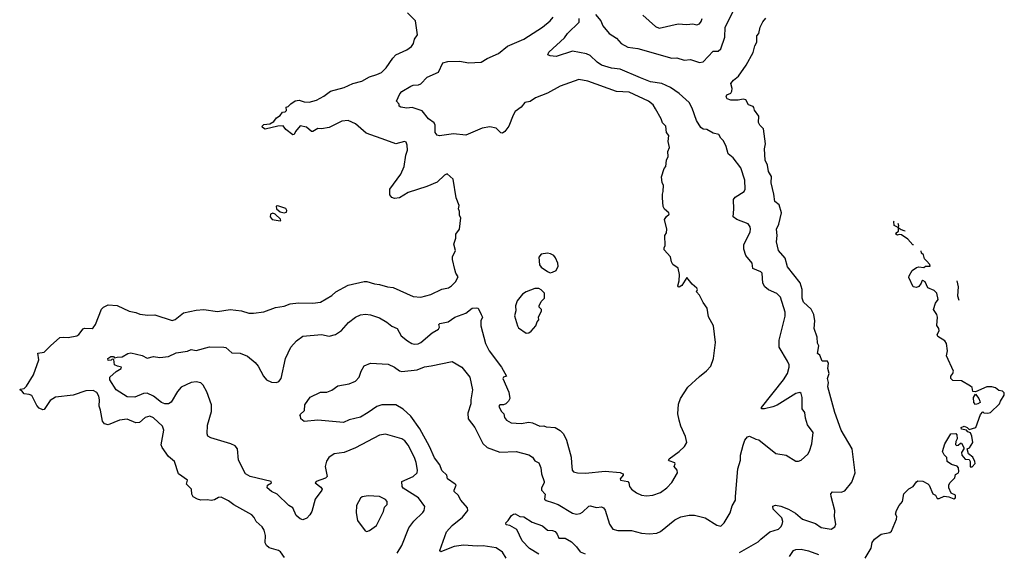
# Model space of a CAD drawing. Extents: x 1863118 to 1989590, y 394482 to 532474.
# Tile 184 of 215: x 1965559 to 1973405, y 472431 to 476675. Entities that reach past the tile are written whole.
import ezdxf

# ---------------------------------------------------------------- set-up
doc = ezdxf.new("R2010")
doc.units = 0

msp = doc.modelspace()

# ---------------------------------------------------------------- linework, layer by layer
at = {"layer": '0CON20XD'}
for points in [[(1970147.8, 476715), (1970188.6, 476665), (1970205, 476626.7), (1970255.5, 476565.5), (1970285, 476547.1), (1970315, 476528), (1970351.2, 476485), (1970405, 476456.7), (1970485, 476445.8), (1970755, 476368.9), (1970795, 476370), (1970855, 476351.5), (1970905, 476357.5), (1970975, 476334.5), (1971005, 476339.5), (1971084.2, 476425), (1971125, 476424.2), (1971146.4, 476443.6), (1971177.8, 476535), (1971181.2, 476615), (1971264, 476776)], [(1967669.7, 472389.7), (1967637.1, 472435), (1967621.2, 472445), (1967547.3, 472467.3), (1967524.5, 472484.5), (1967515.8, 472505), (1967516.7, 472565), (1967507, 472607), (1967490.6, 472635), (1967441.9, 472675), (1967428.3, 472708.3), (1967409.5, 472729.5), (1967265, 472809.2), (1967222.1, 472842.1), (1967165, 472870), (1967143, 472867), (1967111.7, 472848.3), (1967085, 472843.3), (1967055, 472850), (1967003, 472847), (1966975, 472853.8), (1966942.3, 472872.3), (1966930, 472895), (1966928.8, 472935), (1966886.7, 472975), (1966896.7, 473005), (1966823.3, 473055), (1966793.6, 473153.6), (1966744.3, 473195), (1966692.9, 473265), (1966687.3, 473287.3), (1966707.1, 473405), (1966695.8, 473435), (1966625, 473501.1), (1966595, 473515.6), (1966558.8, 473505), (1966514.3, 473465.7), (1966485, 473463.1), (1966415, 473490.6), (1966355, 473484.4), (1966265, 473446.7), (1966233.7, 473453.7), (1966218.9, 473475), (1966203.5, 473563.5), (1966191.2, 473595), (1966195.5, 473645), (1966190, 473675), (1966172.9, 473705), (1966145, 473721.1), (1966085, 473716.7), (1965985, 473683.1), (1965845, 473667.3), (1965800.5, 473639.5), (1965755, 473568.8), (1965743.3, 473566.7), (1965715, 473578.8), (1965695, 473601.2), (1965655, 473679.2), (1965635, 473688.9), (1965595, 473694.6), (1965575, 473716.7), (1965558.8, 473725), (1965565, 473731.2), (1965595, 473735.7), (1965614.3, 473755), (1965668.6, 473845), (1965712.5, 473965), (1965703.3, 474016.7), (1965755, 474024.5), (1965803.5, 474076.5), (1965878.9, 474141.1), (1965905, 474145.6), (1965945, 474141.1), (1966015, 474154.3), (1966031.2, 474165), (1966065, 474210.8), (1966075.8, 474215.8), (1966135, 474213.8), (1966145, 474220), (1966162, 474245), (1966211.3, 474368.7), (1966226.7, 474385), (1966265, 474402.5), (1966335, 474397.1), (1966431.7, 474351.7), (1966485, 474341.9), (1966515, 474329.4), (1966579.7, 474319.7), (1966635, 474322.5), (1966775, 474278), (1966796.7, 474285), (1966865, 474339.2), (1966965, 474361.4), (1967025, 474364.3), (1967135, 474350.8), (1967235.6, 474364.4), (1967325, 474355.6), (1967385, 474335.8), (1967422.9, 474337.1), (1967505, 474345.8), (1967598.1, 474381.9), (1967665, 474391.4), (1967715, 474409.4), (1967781.7, 474418.3), (1967895, 474416.7), (1967955, 474423.1), (1968045, 474476.9), (1968078, 474505), (1968175, 474559.4), (1968305, 474587.3), (1968325, 474588.2), (1968385, 474570), (1968425, 474565.8), (1968490, 474545), (1968535, 474541.2), (1968695, 474470), (1968755.5, 474464.5), (1968835, 474485.7), (1968923.4, 474526.6), (1968975, 474538.6), (1968998.8, 474555), (1969031.2, 474585), (1969052.5, 474625), (1969034.1, 474654.1), (1969026.7, 474683.3), (1969008, 474765), (1969008.8, 474785), (1969032.5, 474835), (1969018.8, 474885), (1969033.8, 474935), (1969033.8, 474965), (1969063.3, 475005), (1969073.3, 475095), (1969063.3, 475115), (1969064, 475145), (1969056.4, 475166.4), (1969060, 475195), (1969036.2, 475255), (1969013.6, 475403.6), (1968965, 475447.5), (1968943.3, 475435), (1968885, 475381.2), (1968804.3, 475345.7), (1968655, 475298), (1968585, 475256.2), (1968545, 475250), (1968525, 475257.5), (1968508.3, 475278.3), (1968507.5, 475325), (1968596.7, 475445), (1968623.3, 475505), (1968636.2, 475595), (1968648, 475635), (1968647.5, 475675), (1968638.6, 475698.6), (1968625, 475704), (1968555, 475685.7), (1968475.6, 475715.6), (1968320, 475770), (1968234.2, 475845), (1968175, 475872.2), (1968125, 475867.1), (1968025, 475816), (1967965, 475806.2), (1967935, 475808), (1967895, 475783.8), (1967884.2, 475784.2), (1967845, 475818), (1967795, 475830), (1967757.5, 475785), (1967745, 475760), (1967735, 475757.5), (1967680.7, 475800.7), (1967659.3, 475829.3), (1967615.9, 475825.9), (1967515, 475801.9), (1967494, 475815), (1967490, 475825), (1967505, 475839.2), (1967552.5, 475845), (1967585, 475864), (1967605, 475892.5), (1967635, 475910), (1967651.7, 475938.3), (1967675, 475940), (1967685, 475950), (1967681.7, 475978.3), (1967698.3, 475981.7), (1967720, 476005), (1967755, 476027.5), (1967785, 476033.3), (1967825, 476020), (1967865, 476016.7), (1967923.6, 476033.6), (1967983.3, 476065), (1968035.7, 476104.3), (1968145.4, 476134.6), (1968179.3, 476150.7), (1968212.8, 476167.2), (1968285.3, 476184.7), (1968345, 476219.4), (1968405, 476236.7), (1968442, 476255), (1968480.3, 476289.7), (1968531.1, 476368.9), (1968555, 476394.2), (1968645, 476434), (1968680, 476460), (1968696.7, 476485), (1968705, 476520), (1968730, 476555), (1968712.5, 476665), (1968648.8, 476728.8)], [(1967720, 474065), (1967763.8, 474115), (1967815, 474154), (1967964.3, 474165.7), (1968025, 474152.5), (1968074.5, 474165.5), (1968122.4, 474197.6), (1968179.1, 474260.9), (1968234.4, 474305.6), (1968275, 474322.9), (1968315, 474327.5), (1968355, 474324), (1968425, 474299.2), (1968485, 474264), (1968525, 474232.5), (1968566.2, 474215), (1968598, 474155), (1968648.8, 474115), (1968683.3, 474095), (1968705, 474090), (1968735, 474093.1), (1968755, 474102.9), (1968845, 474180), (1968895, 474208), (1968904.2, 474225), (1968898, 474245), (1968906.2, 474255), (1968972.7, 474267.3), (1969026.7, 474305), (1969114.4, 474335.6), (1969165, 474375.8), (1969195, 474380), (1969212.5, 474375), (1969236.7, 474325), (1969247.5, 474305), (1969234.3, 474275), (1969233.3, 474235), (1969271.1, 474095), (1969301.1, 474035), (1969396.9, 473906.9), (1969438.8, 473835), (1969413.2, 473826.8), (1969407.5, 473815), (1969455.8, 473705.8), (1969463.8, 473655), (1969454, 473635), (1969432, 473615), (1969415, 473607.1), (1969383.6, 473606.4), (1969377.5, 473595), (1969394.6, 473554.6), (1969416, 473535), (1969423.3, 473505), (1969437.5, 473485), (1969475, 473461.4), (1969555, 473456.7), (1969615, 473468.8), (1969645, 473462.2), (1969705, 473435.5), (1969735, 473438.1), (1969755, 473429.4), (1969825, 473424.3), (1969865, 473402.5), (1969892.5, 473375), (1969917.1, 473325), (1969952.3, 473187.7), (1969957.3, 473142.7), (1969961.4, 473085), (1969973.1, 473073.1), (1970003.9, 473063.9), (1970067.4, 473062.6), (1970225, 473077.1), (1970345, 473065.6), (1970359.5, 473059.5), (1970367.5, 473055), (1970366.7, 473045), (1970343.3, 473015), (1970346.7, 473006.7), (1970405, 472994), (1970414, 472985), (1970417.5, 472955), (1970434, 472935), (1970473.4, 472903.4), (1970515, 472885.7), (1970555, 472880.6), (1970603.2, 472886.8), (1970665, 472907.5), (1970715.5, 472944.5), (1970754.3, 472985.7), (1970800, 473065), (1970798.8, 473085), (1970773.3, 473115), (1970782.5, 473135), (1970780, 473145), (1970735, 473160), (1970730, 473165), (1970733.8, 473175), (1970815.3, 473234.7), (1970857.5, 473275), (1970875.8, 473305), (1970864.1, 473354.1), (1970827.5, 473435), (1970813.2, 473483.2), (1970804.2, 473535), (1970808.3, 473611.7), (1970825, 473656.7), (1970883.6, 473746.4), (1970975, 473832), (1971032.7, 473877.3), (1971066.2, 473915), (1971088.8, 473975), (1971103, 474103), (1971087.5, 474235), (1971048.3, 474308.3), (1971036.7, 474376.7), (1971005, 474420), (1970975, 474480), (1970952.5, 474505), (1970958.8, 474525), (1970955.9, 474535.9), (1970917, 474567), (1970875, 474620), (1970835, 474556.7), (1970815, 474542.5), (1970807, 474547), (1970803.8, 474555), (1970814.2, 474595), (1970817.5, 474645), (1970806.2, 474695), (1970763.9, 474723.9), (1970753.3, 474745), (1970746.2, 474785), (1970695, 474840), (1970693.9, 474856.1), (1970703.3, 474875), (1970700, 474955), (1970712.5, 474975), (1970716.7, 475005), (1970697, 475083), (1970712.3, 475107.7), (1970733.3, 475125), (1970732.5, 475135), (1970697.5, 475165), (1970687.5, 475185), (1970680, 475255), (1970680, 475285), (1970687.5, 475305), (1970690, 475355), (1970677.5, 475375), (1970673, 475423), (1970695, 475490), (1970706.7, 475505), (1970713.6, 475556.4), (1970727.5, 475585), (1970722.5, 475625), (1970736.7, 475655), (1970727.5, 475705), (1970731.7, 475751.7), (1970713.8, 475775), (1970706.7, 475825), (1970681.7, 475851.7), (1970670, 475885), (1970626.7, 475965), (1970606.7, 475995), (1970570, 476025), (1970415, 476096.2), (1970315, 476102.7), (1970085, 476185.6), (1970015, 476199.2), (1969865, 476144.2), (1969765, 476088.6), (1969668.7, 476051.3), (1969626.6, 476023.4), (1969585, 476016), (1969555, 475978.6), (1969507.3, 475942.7), (1969490, 475915), (1969456, 475825), (1969425, 475784), (1969405, 475769.2), (1969392.1, 475772.1), (1969355, 475810.8), (1969305, 475821.4), (1969245, 475811.5), (1969115, 475754.5), (1969015, 475763.8), (1968905, 475749.2), (1968885, 475753.8), (1968870.8, 475775), (1968869.4, 475835), (1968862.7, 475852.7), (1968816, 475885), (1968765, 475948.8), (1968685, 475975.8), (1968645, 475969.2), (1968596.7, 475976.7), (1968582.5, 475985), (1968581.7, 476001.7), (1968562.5, 476025), (1968588.8, 476085), (1968605, 476103.3), (1968674.5, 476145.5), (1968695, 476153.1), (1968735.5, 476154.5), (1968755, 476164.2), (1968805, 476215.8), (1968895, 476257.5), (1968929.4, 476330.6), (1968969.7, 476340.3), (1969065, 476343.3), (1969135, 476330.6), (1969236.2, 476335), (1969285, 476364.3), (1969374.6, 476405.4), (1969446.6, 476463.4), (1969575, 476519.5), (1969725, 476615.6), (1969785.6, 476665), (1969810, 476695)], [(1969434.3, 472385), (1969405, 472430.8), (1969355, 472466.9), (1969252.3, 472482.3), (1969205, 472479.2), (1969095, 472487.5), (1969022.1, 472477.9), (1968947.5, 472447.5), (1968915, 472434.2), (1968908, 472445), (1968960, 472595), (1969005.6, 472644.4), (1969088.7, 472711.3), (1969131.2, 472765), (1969126, 472785), (1969074, 472845), (1969053.3, 472885), (1969022, 472915), (1969020, 472925), (1969036, 472965), (1969030, 472975), (1968967.1, 473015), (1968962, 473045), (1968922.2, 473082.2), (1968906.6, 473126.6), (1968864, 473184), (1968825.3, 473275), (1968746.2, 473415), (1968675, 473515.6), (1968615, 473572.5), (1968555, 473606.4), (1968445, 473605.8), (1968405, 473592.9), (1968335, 473544.5), (1968275, 473507.5), (1968185, 473486.7), (1968140, 473465), (1967935, 473482.5), (1967825, 473473.3), (1967800, 473495), (1967797, 473517), (1967790, 473525), (1967828.3, 473561.7), (1967830, 473605), (1967874.2, 473665.8), (1967955, 473707.5), (1968005, 473707.5), (1968047, 473723), (1968095, 473757.1), (1968185, 473774), (1968235.7, 473794.3), (1968264, 473825), (1968279.2, 473875), (1968305, 473916.7), (1968353, 473937), (1968495, 473929.1), (1968545.4, 473905.4), (1968585, 473875.6), (1968605, 473871.5), (1968725, 473885.6), (1968785, 473909.5), (1968837.3, 473917.3), (1969005, 473950.8), (1969080.8, 473905), (1969145, 473826.7), (1969167.8, 473725), (1969152.9, 473645), (1969153.1, 473615), (1969130.6, 473539.4), (1969132.2, 473495), (1969186.7, 473425), (1969248.2, 473298.2), (1969284.6, 473264.6), (1969385, 473228.6), (1969515, 473234.4), (1969615, 473207.1), (1969645, 473190), (1969665, 473160), (1969695, 473143.3), (1969711.4, 473105), (1969715.8, 473055.8), (1969738.8, 472995), (1969738.8, 472985), (1969716, 472945), (1969716.1, 472926.1), (1969746, 472895), (1969740, 472855), (1969755, 472843.1), (1969805, 472828.5), (1969850.6, 472810.6), (1969965, 472741.9), (1969995, 472734.3), (1970025, 472740), (1970045, 472751.9), (1970095, 472799.2), (1970105, 472802), (1970155, 472787.1), (1970195, 472792.5), (1970211.2, 472785), (1970225, 472766.2), (1970258.6, 472655), (1970285, 472614), (1970324.3, 472604.3), (1970435, 472604.4), (1970515, 472583.1), (1970575, 472578.6), (1970635, 472584.2), (1970665, 472596), (1970779.8, 472690.2), (1970827.6, 472712.4), (1970895, 472726.9), (1970935, 472726.9), (1971022.5, 472705), (1971115, 472646.2), (1971145, 472638.8), (1971173.2, 472666.8), (1971219.1, 472745), (1971237.6, 472802.4), (1971262.9, 472845), (1971261.9, 472875), (1971280.6, 473095), (1971302.9, 473165), (1971303.8, 473205), (1971324.2, 473285), (1971338, 473325), (1971359.5, 473350.5), (1971375, 473357.5), (1971425, 473332.5), (1971447.7, 473327.7), (1971585, 473218), (1971665.9, 473205.9), (1971745, 473156), (1971765, 473155.8), (1971785, 473164.3), (1971838.3, 473211.7), (1971852.8, 473237.2), (1971870.6, 473295), (1971880.8, 473385), (1971837, 473447), (1971819.7, 473499.7), (1971814.3, 473545), (1971794.5, 473574.5), (1971794.2, 473665), (1971786.8, 473696.8), (1971775, 473702.9), (1971745, 473696.9), (1971595, 473603.3), (1971560.5, 473590.5), (1971493.9, 473573.9), (1971470, 473575), (1971471.2, 473585), (1971645, 473803.8), (1971677.8, 473855), (1971691.8, 473905), (1971691.1, 473925), (1971678.1, 473955), (1971611.4, 474065), (1971611.7, 474121.7), (1971657.4, 474312.6), (1971657.8, 474345), (1971621.4, 474465), (1971592.6, 474492.6), (1971525, 474521.9), (1971495.7, 474545), (1971481.9, 474575), (1971475.6, 474655), (1971465, 474665.4), (1971400.8, 474690.8), (1971396.9, 474735), (1971345.3, 474795.3), (1971330, 474845), (1971329.3, 474880.7), (1971378.6, 474985), (1971382.9, 475005), (1971378.6, 475025), (1971365, 475046.9), (1971273.7, 475083.7), (1971244, 475105), (1971250.8, 475165), (1971247.7, 475242.3), (1971260.5, 475259.5), (1971333.2, 475306.8), (1971339.2, 475325), (1971338.1, 475395), (1971304.6, 475494.6), (1971244, 475575), (1971204.6, 475604.6), (1971188.2, 475665), (1971168.4, 475708.4), (1971145, 475730), (1971129.2, 475759.2), (1971085, 475770), (1971035, 475799.2), (1971005, 475801.9), (1970987.5, 475815), (1970952, 475872), (1970918.6, 475968.6), (1970893.1, 476015), (1970815.3, 476085.2), (1970743.8, 476133.8), (1970675, 476166.9), (1970585, 476180.5), (1970505, 476212.5), (1970345, 476280), (1970275, 476289.2), (1970195, 476311.8), (1970160, 476335), (1970105, 476389.5), (1970075, 476402.7), (1969965, 476423.3), (1969835, 476382), (1969785, 476386.7), (1969767.5, 476395), (1969775, 476416), (1969899.1, 476530.9), (1969925, 476565.8), (1970016.2, 476655), (1970017.5, 476685)], [(1970525, 476710), (1970625, 476619.2), (1970655, 476608.1), (1970805, 476640.6), (1970875, 476635.7), (1970921.7, 476641.7), (1970955, 476634), (1970975, 476641.2), (1970988.9, 476661.1), (1970996.5, 476685)], [(1971295, 472428.1), (1971444.2, 472515), (1971464.3, 472535), (1971535.8, 472594.2), (1971605, 472616), (1971625, 472632.5), (1971635, 472651.2), (1971640, 472675), (1971631.4, 472705), (1971562, 472775), (1971561.7, 472798.3), (1971582.3, 472807.7), (1971625, 472799.4), (1971685, 472773.3), (1971742, 472742), (1971798, 472695), (1971900.3, 472660.3), (1971945, 472627.5), (1972025, 472616), (1972055, 472632.5), (1972061.2, 472655), (1972052.9, 472715), (1972054.2, 472765), (1972024, 472875), (1972023.6, 472896.4), (1972035, 472912.5), (1972105, 472908.8), (1972135, 472920), (1972189.1, 472990.9), (1972216.7, 473065), (1972192.9, 473255), (1972105.4, 473405), (1972054.5, 473545), (1971999.7, 473749.7), (1972002.7, 473785), (1971995.6, 473815), (1972008.6, 473855), (1972000, 473895), (1972003.3, 473935), (1971995, 473952.5), (1971953.3, 473955), (1971935, 474002.5), (1971916.7, 474015), (1971925.8, 474075.8), (1971917, 474097), (1971912.5, 474145), (1971890, 474215), (1971894.4, 474275), (1971887.8, 474325), (1971866.8, 474366.8), (1971804.5, 474425), (1971795.4, 474455.4), (1971794.4, 474525.6), (1971777.1, 474577.1), (1971678.6, 474705), (1971658, 474775), (1971605, 474836.7), (1971588.6, 474905), (1971595.7, 474955.7), (1971590.6, 475005), (1971607.5, 475045), (1971630, 475135), (1971609.7, 475199.7), (1971577.1, 475227.1), (1971569.4, 475285), (1971546.5, 475375), (1971549.2, 475425), (1971525.7, 475465), (1971518.9, 475515), (1971499.2, 475555), (1971494.2, 475645), (1971500.8, 475685), (1971486.7, 475805), (1971456.7, 475835), (1971446.2, 475855), (1971448.8, 475905), (1971414.1, 475954.1), (1971410, 475975), (1971403.3, 475983.3), (1971367.5, 475995), (1971346.4, 476036.4), (1971325, 476041.2), (1971285, 476034.2), (1971225, 476034.2), (1971197.5, 476045), (1971189.3, 476059.3), (1971193.3, 476075), (1971225, 476090), (1971232.5, 476105), (1971236, 476125), (1971226.7, 476165), (1971247.3, 476192.7), (1971285.8, 476224.2), (1971348.9, 476311.1), (1971403, 476413), (1971417.1, 476465), (1971432.9, 476495), (1971434.2, 476545), (1971448, 476565), (1971460, 476615), (1971481.2, 476658.8), (1971505, 476687.5)], [(1967665, 475136.2), (1967685, 475140), (1967688.8, 475155), (1967680.7, 475170.7), (1967615, 475192.5), (1967601.7, 475188.3), (1967605, 475167.5), (1967635, 475143.8), (1967665, 475136.2)], [(1967635, 475072.5), (1967640, 475075), (1967637.5, 475085), (1967595.7, 475125.7), (1967575, 475132), (1967556.7, 475125), (1967554.2, 475104.2), (1967571.7, 475081.7), (1967635, 475072.5)], [(1972680.4, 474880.5), (1972675, 474881.4), (1972636.8, 474926.8), (1972585, 474960), (1972567, 474963), (1972555, 474957.5), (1972540, 474965), (1972542.5, 474975), (1972561.7, 474988.3), (1972561.7, 475011.7), (1972560, 475020), (1972527.5, 475035), (1972525, 475067.5), (1972528.3, 475069.1)], [(1972556.5, 475053), (1972562.5, 475035), (1972560, 475020), (1972583.3, 475003.3), (1972603.9, 474993.9), (1972615.3, 474992.1)], [(1969785, 474657.5), (1969805, 474662.5), (1969833, 474677), (1969849.3, 474710.7), (1969846.7, 474735), (1969828.3, 474778.3), (1969816.4, 474796.4), (1969789.3, 474809.3), (1969765, 474813.3), (1969715, 474807.5), (1969697, 474783), (1969701.7, 474721.7), (1969715, 474702.5), (1969765, 474667.5), (1969785, 474657.5)], [(1972295.8, 472384.2), (1972344.5, 472465), (1972351.9, 472508.1), (1972370.8, 472535), (1972425, 472576), (1972491.7, 472588.3), (1972505, 472600), (1972546.7, 472695), (1972547.5, 472715), (1972537.5, 472735), (1972546.2, 472765), (1972567, 472803), (1972593.8, 472835), (1972605, 472897.5), (1972643.6, 472936.4), (1972680, 472955), (1972705, 472992.5), (1972715, 473000), (1972755, 472997.5), (1972796.4, 472976.4), (1972806.7, 472965), (1972835, 472896.7), (1972855.9, 472885.9), (1972870.3, 472860.3), (1972885, 472860.8), (1972925, 472878.8), (1972963.8, 472873.8), (1973003.6, 472856.4), (1973016.2, 472865), (1973015.9, 472885.9), (1972981.7, 472901.7), (1972963.3, 472945), (1972963.3, 472965), (1972970, 472985), (1973010, 473025), (1973015, 473050), (1973040, 473065), (1973042.5, 473075), (1973040, 473105), (1973028.3, 473118.3), (1972985, 473130), (1972950, 473155), (1972947, 473187), (1972927, 473207), (1972913.3, 473235), (1972930, 473295), (1972980, 473375), (1973018.3, 473378.3), (1973027, 473367), (1973030, 473335), (1973017.5, 473315), (1973015, 473290), (1973023, 473283), (1973036.4, 473283.6), (1973055, 473300), (1973065, 473300), (1973082.5, 473265), (1973082.5, 473255), (1973063.3, 473225), (1973067.5, 473205), (1973093, 473173), (1973125, 473170), (1973132.5, 473155), (1973133, 473113), (1973148.3, 473111.7), (1973171.7, 473138.3), (1973170, 473155), (1973155, 473190), (1973120, 473215), (1973110, 473255), (1973126.4, 473263.6), (1973154.1, 473305.9), (1973145.7, 473355.7), (1973135, 473382.5), (1973115, 473390), (1973103.8, 473403.8), (1973063, 473413), (1973060, 473425), (1973086.1, 473436.1), (1973110, 473425), (1973125, 473410), (1973177.5, 473425), (1973215, 473530), (1973235, 473550), (1973243, 473543), (1973275, 473538.8), (1973295.8, 473545), (1973367.5, 473615), (1973373.9, 473636.1), (1973405, 473683.8), (1973402.7, 473702.7), (1973390, 473715), (1973361.2, 473721.2), (1973335, 473741.2), (1973305, 473750), (1973265, 473749.2), (1973175, 473710), (1973155, 473712.5), (1973150, 473745), (1973136.7, 473755), (1973065, 473796.4), (1972995, 473800.6), (1972978.6, 473815), (1972978, 473835), (1972995.6, 473855), (1972999.1, 473875), (1972944, 473995), (1972952.9, 474035), (1972943.8, 474095), (1972930, 474115), (1972875, 474151.2), (1972869.2, 474165), (1972885.8, 474195.8), (1972883.8, 474215), (1972868.6, 474238.6), (1972873.1, 474305), (1972866.4, 474326.4), (1972841.2, 474365), (1972857.5, 474415), (1972876.7, 474445), (1972866.7, 474495), (1972846.1, 474516.1), (1972795, 474538), (1972775.6, 474585.6), (1972755, 474596.7), (1972747.5, 474592.5), (1972743.3, 474575), (1972725, 474550), (1972705, 474540), (1972680, 474545), (1972645, 474620), (1972646.7, 474635), (1972670, 474675), (1972705, 474700), (1972725, 474706.7), (1972765, 474700), (1972778.3, 474711.7), (1972815, 474710), (1972812.5, 474725), (1972785, 474753.8), (1972769.7, 474769.7), (1972761.7, 474801.7), (1972744.6, 474814.6), (1972742, 474831.9)], [(1973025.6, 474594.6), (1973036.7, 474545), (1973033.3, 474475), (1973042.9, 474440.5)], [(1969595, 474177.5), (1969615, 474180), (1969635, 474192.5), (1969672.5, 474235), (1969683, 474267), (1969697, 474283), (1969692.5, 474305), (1969717.5, 474355), (1969716.7, 474366.7), (1969697.5, 474385), (1969697.5, 474395), (1969715, 474430), (1969740, 474455), (1969740, 474495), (1969713, 474523), (1969695, 474532.5), (1969665, 474532.5), (1969595, 474506.7), (1969565, 474486.7), (1969524.3, 474435.7), (1969510, 474395), (1969512.5, 474355), (1969502.5, 474315), (1969526.2, 474235), (1969535, 474220), (1969595, 474177.5)], [(1968565.5, 472424.5), (1968602.9, 472485), (1968659.2, 472625), (1968700, 472680), (1968772.5, 472747.5), (1968782.9, 472765), (1968786.8, 472796.8), (1968737.8, 472865), (1968615, 472940.8), (1968606.2, 472955), (1968603.8, 472995), (1968695, 473034.1), (1968725, 473062.9), (1968728.8, 473085), (1968716.9, 473146.9), (1968704.5, 473185), (1968654.5, 473285), (1968628.8, 473318.8), (1968605, 473334.4), (1968475, 473371.4), (1968425, 473364.2), (1968235, 473262), (1968144.1, 473225.9), (1968064.2, 473215.8), (1968021.2, 473185), (1968004.1, 473155.9), (1967994, 473115), (1968010, 473035), (1967995, 473022.5), (1967922.5, 472995), (1967912.5, 472985), (1967959.5, 472949.5), (1967970, 472935), (1967966.7, 472925), (1967914, 472855), (1967887.1, 472755), (1967871.7, 472728.3), (1967848.1, 472701.9), (1967815, 472690), (1967795, 472696.7), (1967762.2, 472725), (1967735, 472786.2), (1967703.8, 472805), (1967610, 472895), (1967564.3, 472914.3), (1967530, 472945), (1967532.5, 472965), (1967566.1, 472983.9), (1967562.5, 472995), (1967394.7, 473034.7), (1967357.1, 473055), (1967301.9, 473165), (1967295.5, 473255.5), (1967275, 473278.6), (1967240, 473295), (1967081.7, 473341.7), (1967057.3, 473357.3), (1967052.5, 473375), (1967056.4, 473445), (1967088.5, 473551.5), (1967087.3, 473605), (1967050.5, 473710.5), (1967022, 473762), (1967002.4, 473782.4), (1966965, 473789.6), (1966925, 473783.3), (1966845, 473745.4), (1966815, 473712.9), (1966765, 473626), (1966745, 473613.1), (1966715, 473614.5), (1966687.5, 473625), (1966623.9, 473673.9), (1966575, 473698.5), (1966545, 473696.4), (1966475, 473668.2), (1966415, 473670), (1966327.1, 473725), (1966276, 473805), (1966277.5, 473825), (1966327.7, 473872.3), (1966367.5, 473895), (1966370, 473905), (1966337, 473913), (1966313.9, 473923.9), (1966308.3, 473968.3), (1966295, 473970), (1966287, 473963), (1966265, 473960), (1966260, 473975), (1966285, 473990), (1966305, 473990), (1966315, 473980), (1966335, 473986.7), (1966375, 473987.5), (1966420, 474015), (1966445, 474021.2), (1966535, 473999.2), (1966575, 473977.5), (1966625, 473990.8), (1966675, 473981.9), (1966745, 473990), (1966805, 474019.4), (1966895, 474034.4), (1966925, 474045.7), (1966965, 474039.4), (1967072.1, 474067.9), (1967185.7, 474065.7), (1967201.4, 474061.4), (1967249.1, 474019.1), (1967315, 474017.5), (1967374.1, 473994.1), (1967434.4, 473944.4), (1967459.2, 473915), (1967501.4, 473835), (1967525, 473805.8), (1967565, 473787.1), (1967605, 473784.2), (1967625, 473792), (1967641.4, 473815), (1967677.1, 473975), (1967720, 474065)], [(1973175, 473607.5), (1973163.3, 473625), (1973160, 473665), (1973175, 473690), (1973203.3, 473655), (1973210, 473635), (1973212.5, 473625), (1973195, 473612.5), (1973175, 473607.5)], [(1968325, 472596.7), (1968345, 472603.3), (1968402, 472645), (1968458, 472755), (1968465, 472790), (1968487, 472813), (1968486.7, 472835), (1968475, 472852.5), (1968425, 472875.3), (1968335, 472880.8), (1968287.9, 472872.1), (1968275, 472863.3), (1968244, 472805), (1968240, 472745), (1968250, 472685), (1968311.2, 472601.2), (1968325, 472596.7)], [(1969695, 472415.5), (1969621.2, 472461.2), (1969562.2, 472522.2), (1969521.4, 472611.4), (1969465, 472643.8), (1969435, 472650), (1969432.5, 472665), (1969452.5, 472685), (1969477.5, 472725), (1969494.1, 472735.9), (1969506.1, 472736.1), (1969545, 472716.2), (1969575, 472713.3), (1969641.8, 472671.8), (1969725, 472640.9), (1969765, 472607.1), (1969805, 472604.5), (1969825.4, 472595.4), (1969843.1, 472575), (1969854.7, 472544.7), (1969905, 472542.2), (1969956, 472515), (1969996, 472475), (1970025, 472433.3), (1970065, 472417.5)], [(1971692.1, 472397.9), (1971725, 472445.7), (1971745, 472454.3), (1971785, 472455.7), (1971845, 472442.2), (1971923.1, 472413.1)]]:
    msp.add_lwpolyline(points, dxfattribs=at)

doc.saveas('drawing.dxf')
